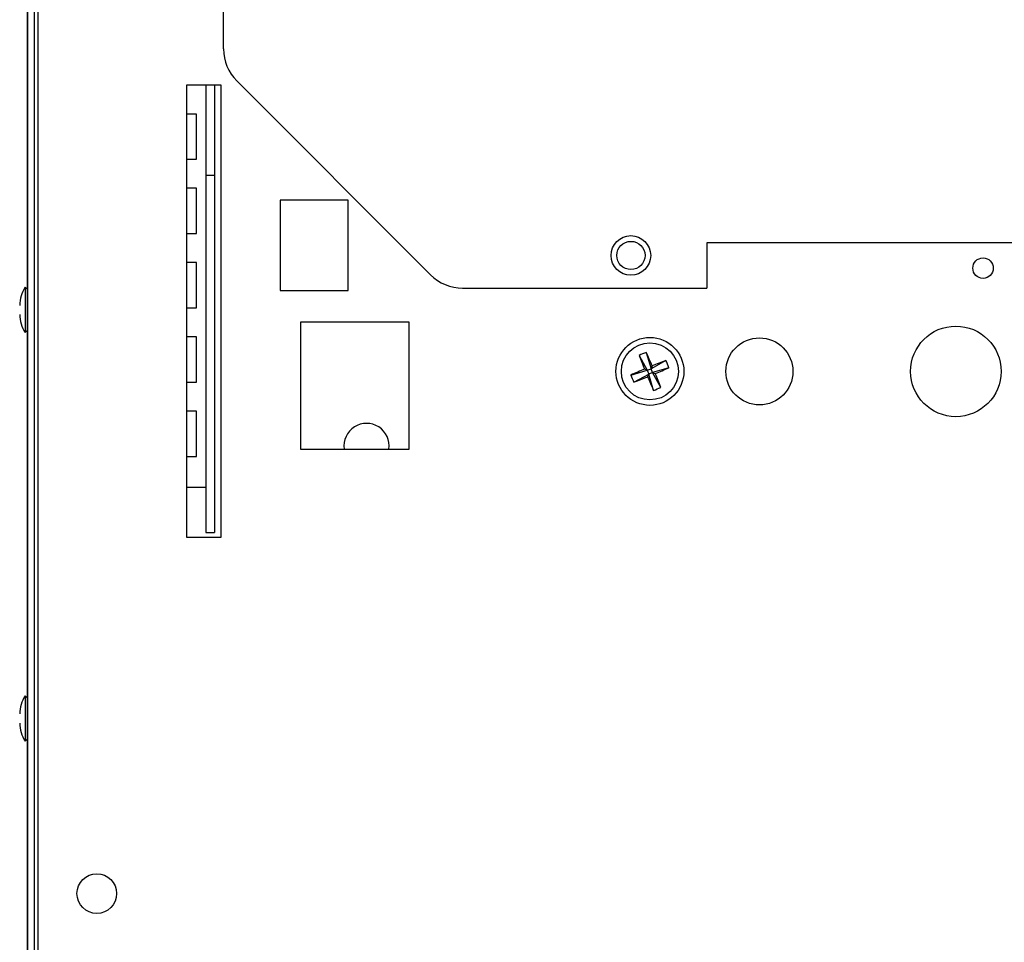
# Model space of a CAD drawing. Extents: x 2.9 to 84.8, y 2.2 to 57.4.
# Tile 6 of 16: x 36.9 to 42.3, y 17.5 to 22.6. Entities that reach past the tile are written whole.
import ezdxf

# ---------------------------------------------------------------- set-up
doc = ezdxf.new("R2010")
doc.units = 0
doc.layers.add('BODY', color=3, linetype='CONTINUOUS')

msp = doc.modelspace()

# ---------------------------------------------------------------- linework, layer by layer
at = {"layer": 'BODY', "linetype": 'CONTINUOUS'}
for p, q in [((36.9121, 2.9789), (36.9121, 31.3019)), ((36.9481, 2.9789), (36.9481, 31.3019)), ((37.9931, 22.4122), (37.9931, 30.3319)), ((36.9081, 27.3319), (36.9081, 3.3319)), ((36.9681, 27.3319), (36.9681, 3.3319)), ((37.7911, 22.2139), (37.9781, 22.2139)), ((37.7911, 19.7139), (37.7911, 22.2139)), ((37.8651, 22.2129), (37.7911, 22.2129)), ((37.8951, 22.2129), (37.8651, 22.2129)), ((37.9431, 22.2129), (37.8951, 22.2129)), ((37.8951, 22.2129), (37.8951, 21.7129)), ((37.9431, 22.2129), (37.9431, 21.7129)), ((37.9781, 22.2139), (37.9781, 19.7139)), ((38.0664, 22.2354), (39.1367, 21.1651)), ((37.8431, 22.0529), (37.7911, 22.0529)), ((37.8431, 21.8029), (37.8431, 22.0529)), ((37.7911, 21.8029), (37.8431, 21.8029)), ((37.9431, 21.7129), (37.8951, 21.7129)), ((37.8951, 21.7129), (37.8951, 19.8679)), ((37.9431, 21.7129), (37.9431, 19.8679)), ((37.8431, 21.6429), (37.7911, 21.6429)), ((37.8431, 21.3929), (37.8431, 21.6429)), ((38.6811, 21.5779), (38.3061, 21.5779)), ((38.3061, 21.5779), (38.3061, 21.0779)), ((38.6811, 21.0779), (38.6811, 21.5779)), ((37.7911, 21.3929), (37.8431, 21.3929)), ((46.7931, 21.3419), (40.6631, 21.3419)), ((40.6631, 21.3419), (40.6631, 21.0919)), ((37.8431, 21.2329), (37.7911, 21.2329)), ((37.8431, 20.9829), (37.8431, 21.2329)), ((36.9081, 21.085), (36.8971, 21.096)), ((36.8971, 21.096), (36.8971, 20.846)), ((38.3061, 21.0779), (38.6811, 21.0779)), ((39.3134, 21.0919), (40.6631, 21.0919)), ((37.7911, 20.9829), (37.8431, 20.9829)), ((39.0181, 20.9029), (38.4181, 20.9029)), ((38.4181, 20.9029), (38.4181, 20.2029)), ((39.0181, 20.2029), (39.0181, 20.9029)), ((36.8971, 20.846), (36.9081, 20.857)), ((37.8431, 20.8229), (37.7911, 20.8229)), ((37.8431, 20.5729), (37.8431, 20.8229)), ((40.3279, 20.7368), (40.3544, 20.6469)), ((40.2884, 20.7205), (40.3331, 20.6382)), ((40.4367, 20.6916), (40.3544, 20.6469)), ((40.2433, 20.6117), (40.3331, 20.6382)), ((40.2596, 20.5722), (40.3419, 20.6169)), ((40.3331, 20.6382), (40.3183, 20.6443)), ((40.3331, 20.6382), (40.3544, 20.6469)), ((40.3331, 20.6382), (40.3419, 20.6169)), ((40.3357, 20.6021), (40.3419, 20.6169)), ((40.3632, 20.6257), (40.3419, 20.6169)), ((40.3683, 20.527), (40.3419, 20.6169)), ((40.3605, 20.6618), (40.3544, 20.6469)), ((40.3632, 20.6257), (40.3544, 20.6469)), ((40.453, 20.6521), (40.3632, 20.6257)), ((40.3632, 20.6257), (40.378, 20.6195)), ((40.4079, 20.5434), (40.3632, 20.6257)), ((37.7911, 20.5729), (37.8431, 20.5729)), ((37.8431, 20.4129), (37.7911, 20.4129)), ((37.8431, 20.1629), (37.8431, 20.4129)), ((38.4181, 20.2029), (39.0181, 20.2029)), ((37.7911, 20.1629), (37.8431, 20.1629)), ((37.7911, 19.9929), (37.8651, 19.9929)), ((37.8651, 19.9929), (37.8951, 19.9929)), ((37.8951, 19.8679), (37.8951, 19.7429)), ((37.9431, 19.8679), (37.9431, 19.7429)), ((37.8951, 19.7429), (37.9431, 19.7429)), ((37.9781, 19.7139), (37.7911, 19.7139)), ((36.9081, 18.8294), (36.8971, 18.8404)), ((36.8971, 18.8404), (36.8971, 18.5904)), ((36.8971, 18.5904), (36.9081, 18.6014))]:
    msp.add_line(p, q, dxfattribs=at)
for centre, radius in [((40.2431, 21.2719), 0.1095), ((40.2431, 21.2719), 0.078), ((42.1881, 21.2019), 0.0565), ((42.0381, 20.6319), 0.25), ((40.3481, 20.6319), 0.1875), ((40.3481, 20.6319), 0.1575), ((40.9531, 20.6319), 0.185), ((37.2931, 17.7489), 0.1095)]:
    msp.add_circle(centre, radius, dxfattribs=at)
for centre, radius, start, end in [((38.2431, 22.4122), 0.25, 180, 225), ((39.3134, 21.3419), 0.25, 225, 270), ((37.0546, 20.9943), 0.1875, 147.1355, 179.466), ((37.0546, 20.9478), 0.1875, 180.534, 212.8645), ((40.4855, 20.2994), 0.4649, 109.8135, 115.0834), ((37.2486, 19.3541), 3.3755, 22.7924, 24.181), ((43.4459, 21.9146), 3.3757, 200.7158, 202.1044), ((41.6305, 17.535), 3.3748, 110.7157, 112.1046), ((40.0159, 20.4946), 0.4647, 19.8119, 25.0847), ((41.6257, 17.5329), 3.375, 112.7921, 114.1809), ((39.0707, 23.7306), 3.3746, 292.7918, 294.1808), ((37.2517, 19.3498), 3.3743, 20.7155, 22.1046), ((40.6804, 20.7692), 0.4647, 199.8122, 205.0847), ((39.0661, 23.7282), 3.3741, 290.7154, 292.1046), ((43.446, 21.909), 3.3737, 202.7916, 204.181), ((40.2109, 20.9642), 0.4647, 289.8122, 295.0847), ((38.7831, 20.2199), 0.125, 352.1836, 187.8164), ((37.0546, 18.7387), 0.1875, 147.1355, 179.466), ((37.0546, 18.6922), 0.1875, 180.534, 212.8645)]:
    msp.add_arc(centre, radius, start, end, dxfattribs=at)

doc.saveas('drawing.dxf')
